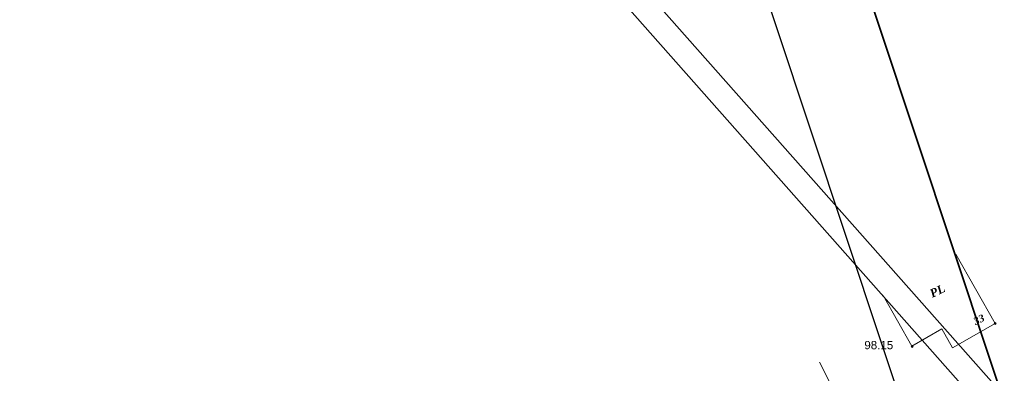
# Model space of a CAD drawing. Header units: millimetres. Extents: x 9396 to 25236, y 15106 to 31102.
# Tile 46 of 256: x 9997 to 10199, y 16523 to 16595. Entities that reach past the tile are written whole.
import ezdxf
from ezdxf.enums import TextEntityAlignment as Align

# ---------------------------------------------------------------- set-up
doc = ezdxf.new("R2010")
doc.units = ezdxf.units.MM
doc.linetypes.add('HIDDEN', pattern=[0.375, 0.25, -0.125])
doc.layers.add('1001010', color=7, linetype='Continuous', lineweight=9, true_color=0x000000)
doc.layers.add('21100200', color=7, linetype='HIDDEN', lineweight=0, true_color=0x800080)
doc.layers.add('text', color=7, linetype='Continuous', lineweight=15)
doc.layers.add('Рамка', color=7, linetype='Continuous', lineweight=35)
doc.styles.add('10', font='timesbi.ttf', dxfattribs={"height": 0.001481})
doc.styles.add('9', font='timesbi.ttf', dxfattribs={"height": 0.001693})
doc.styles.add('F2', font='arial.ttf', dxfattribs={"height": 0.001693})

# ---------------------------------------------------------------- blocks, each defined once
blk = doc.blocks.new('SYMBOL21100200')
at = {"true_color": 0x800080}
h = blk.add_hatch(color=216, dxfattribs=at)
edge = h.paths.add_edge_path()
edge.add_arc((0, 0), 0.1, 0, 360)
at = {"color": 216, "linetype": 'Continuous', "lineweight": 0, "true_color": 0x800080}
blk.add_circle((0, 0), 0.1, dxfattribs=at)

msp = doc.modelspace()

# ---------------------------------------------------------------- linework, layer by layer
at = {"layer": '1001010', "color": 253}
msp.add_line((10189.2, 16547.19, 54.53), (10197.3, 16532.98, 54.53), dxfattribs=at)
for points in [[(10197.3, 16532.98, 54.53), (10188.57, 16528, 54.53), (10186.36, 16531.87, 54.53), (10180.21, 16528.37, 54.53), (10174.32, 16538.71, 54.53)], [(10147.31, 16518.09, 142.76), (10152.87, 16506.96, 196.28), (10166.86, 16513.94, 196.28), (10161.31, 16525.07, 142.76)]]:
    msp.add_polyline3d(points, dxfattribs=at)
at = {"layer": 'Defpoints'}
msp.add_lwpolyline([(10137.95, 16637.54), (10562.55, 16778.72), (10656.26, 16496.88), (10231.65, 16355.71)], close=True, dxfattribs=at)
at = {"layer": 'text'}
msp.add_lwpolyline([(9728.5, 16374.7), (10063.45, 16671.39), (10260.38, 16449.06), (9925.43, 16152.37)], close=True, dxfattribs=at)
at = {"layer": 'Рамка'}
for points in [[(10158.51, 16639.11), (10559.38, 16772.39), (10649.93, 16500.05), (10249.05, 16366.77)], [(9746.79, 16384.22), (10063.02, 16664.33), (10253.32, 16449.49), (9937.09, 16169.38)]]:
    msp.add_lwpolyline(points, close=True, dxfattribs=at)

# ---------------------------------------------------------------- block references
at = {"layer": '21100200', "xscale": 2, "yscale": 2, "zscale": 2}
for p in [(10197.3, 16532.98, 195.98), (10180.28, 16528.28, 196.3)]:
    msp.add_blockref('SYMBOL21100200', p, dxfattribs=at)

# ---------------------------------------------------------------- texts
at = {"layer": '1001010', "color": 253, "style": '9'}
msp.add_text('PL', height=1.693, rotation=25.8, dxfattribs=at).set_placement((10184.03, 16538.98, 54.53), align=Align.MIDDLE_LEFT)
at = {"layer": '1001010', "color": 1, "true_color": 0xff0000, "style": '10'}
msp.add_text('33', height=1.481, rotation=25.2, dxfattribs=at).set_placement((10192.95, 16533.32, 54.53), align=Align.MIDDLE_LEFT)
at = {"layer": '21100200', "color": 253, "style": 'F2'}
msp.add_text('98.15', height=1.693, dxfattribs=at).set_placement((10170.48, 16528.56, 196.3), align=Align.MIDDLE_LEFT)

doc.saveas('drawing.dxf')
